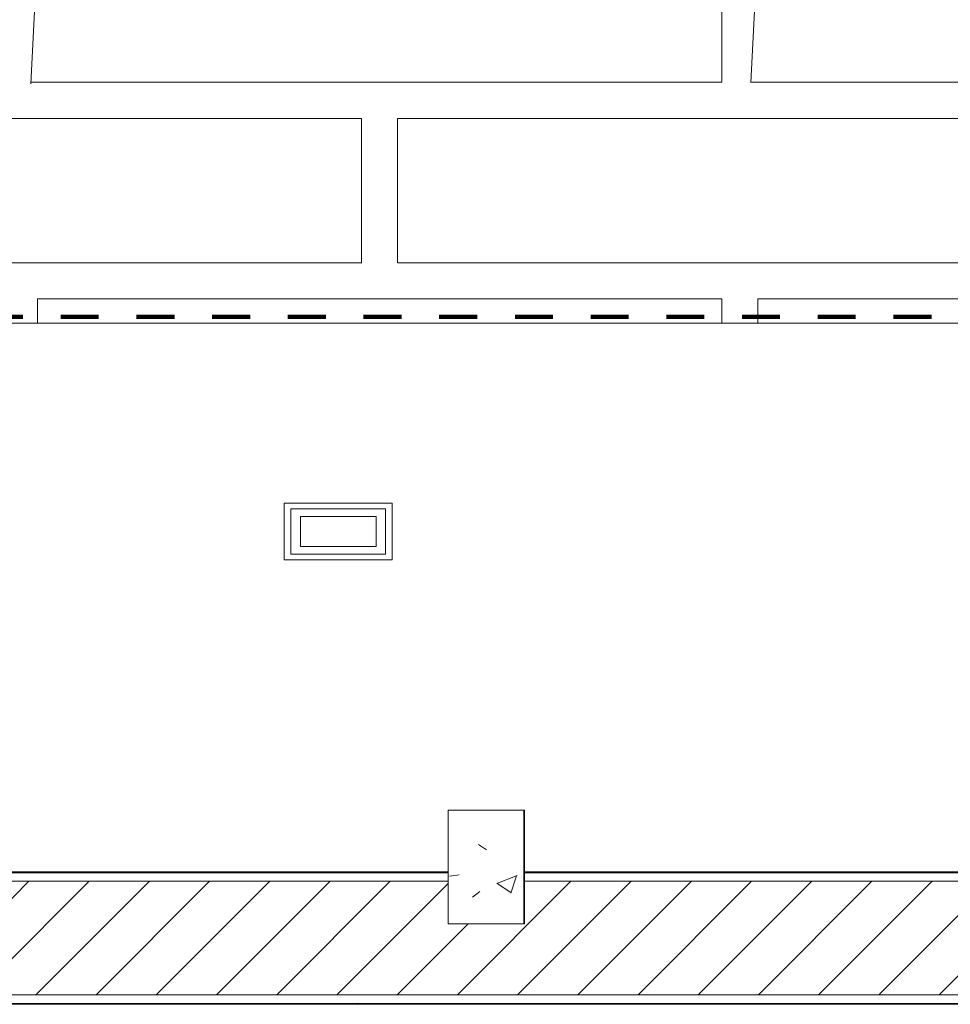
# Model space of a CAD drawing. Header units: metres. Extents: x 1.8 to 43.6, y -74.3 to -47.
# Tile 48 of 256: x 13.9 to 16.4, y -71.9 to -69.3. Entities that reach past the tile are written whole.
import ezdxf

# ---------------------------------------------------------------- set-up
doc = ezdxf.new("R2010")
doc.units = ezdxf.units.M
doc.linetypes.add('Traço', pattern=[0.006, 0.003, -0.003])
doc.linetypes.add('Traço_2_', pattern=[0.006, 0.003, -0.003])
doc.layers.add('A-AREA', color=4, linetype='Traço', lineweight=100, true_color=0x00ffff)
for name, color, linetype, lineweight in [('A-COLS', 7, 'Continuous', 18), ('A-FLOR', 7, 'Continuous', 18), ('A-FLOR-PATT', 7, 'Continuous', 18), ('A-WALL', 7, 'Continuous', 18), ('A-WALL-PATT', 7, 'Continuous', 18), ('E-LITE-EQPM', 7, 'Continuous', 18), ('S-COLS', 7, 'Continuous', 18)]:
    doc.layers.add(name, color=color, linetype=linetype, lineweight=lineweight)
pattern_1 = [(50, (21.555, -62.9), (0.546555, -0.047815), [0.05715, -0.62865]), (355, (21.555, -62.9), (-0.105728, 0.573166), [0.04572, -0.50292]), (100.451, (21.601, -62.904), (0.440828, 0.52535), [0.04857, -0.53427]), (46.184, (21.555, -62.748), (0.813237, -0.12613), [0.08573, -0.94298]), (96.636, (21.623, -62.758), (0.71221, 0.742287), [0.07286, -0.80141]), (351.184, (21.555, -62.748), (0.712217, 0.742274), [0.06858, -0.75438]), (21, (21.631, -62.786), (0.454846, -0.306795), [0.05715, -0.62865]), (326, (21.631, -62.786), (0.185405, 0.55256), [0.04572, -0.50292]), (71.451, (21.669, -62.811), (0.64025, 0.245763), [0.04857, -0.53427]), (37.5, (21.555, -62.9), (0.009261, 0.2536672), [0.02515, -0.47168, 0.02515, -0.48539, -0.50482]), (37.5, (21.555, -62.9), (0.009261, 0.2536672), [-1.007, 0.02515, -0.47968]), (7.5, (21.555, -62.9), (0.200456, 0.300546), [0.02515, -0.26594, 0.02515, -0.46025, -0.1924]), (7.5, (21.555, -62.9), (0.200456, 0.300546), [-0.77648, 0.02515, -0.16726]), (327.5, (21.385, -62.9), (0.4067682, -0.0171882), [0.02515, -0.16535, 0.02515, -0.56921, -0.78867]), (327.5, (21.385, -62.9), (0.4067682, -0.0171882), [-0.78486, 0.02515, -0.76352]), (317.5, (21.309, -62.9), (0.444383, 0.076279), [0.02515, -0.2225, 0.02515, -0.36957, -0.56007]), (317.5, (21.309, -62.9), (0.444383, 0.076279), [-0.64237, 0.02515, -0.53492])]

# ---------------------------------------------------------------- blocks, each defined once
blk = doc.blocks.new('Concreto-Retangular-Coluna - 20 X 30-8710665-TÉRREO _0_32m - FRIGORÍFICA')
at = {"layer": 'S-COLS', "true_color": 0xaaaaaa}
h = blk.add_hatch(dxfattribs=at)
h.set_pattern_fill('FP_26', color=253, style=0, pattern_type=2)
h.set_pattern_definition([(50, (6.395, 8.679), (0.546555, -0.047815), [0.05715, -0.62865]), (355, (6.395, 8.679), (-0.105728, 0.573166), [0.04572, -0.50292]), (100.451, (6.441, 8.675), (0.440828, 0.52535), [0.04857, -0.53427]), (46.184, (6.395, 8.832), (0.813237, -0.12613), [0.08573, -0.94298]), (96.636, (6.463, 8.821), (0.71221, 0.74229), [0.07286, -0.80141]), (351.184, (6.395, 8.832), (0.712217, 0.742274), [0.06858, -0.75438]), (21, (6.472, 8.794), (0.454846, -0.306795), [0.05715, -0.62865]), (326, (6.472, 8.794), (0.185405, 0.55256), [0.04572, -0.50292]), (71.451, (6.51, 8.768), (0.64025, 0.245763), [0.04857, -0.53427]), (37.5, (6.395, 8.679), (0.009261, 0.2536672), [0.02515, -0.47168, 0.02515, -0.48539, -0.50483]), (37.5, (6.395, 8.679), (0.009261, 0.2536672), [-1.007, 0.02515, -0.47968]), (7.5, (6.395, 8.679), (0.200456, 0.300546), [0.02515, -0.26594, 0.02515, -0.46025, -0.19241]), (7.5, (6.395, 8.679), (0.200456, 0.300546), [-0.77648, 0.02515, -0.16726]), (327.5, (6.226, 8.679), (0.406768, -0.0171882), [0.02515, -0.16535, 0.02515, -0.56921, -0.78867]), (327.5, (6.226, 8.679), (0.406768, -0.0171882), [-0.78486, 0.02515, -0.76352]), (317.5, (6.149, 8.679), (0.444383, 0.07628), [0.02515, -0.2225, 0.02515, -0.36957, -0.56007]), (317.5, (6.149, 8.679), (0.444383, 0.07628), [-0.64237, 0.02515, -0.53492])])
h.paths.add_polyline_path([(0.1, -0.15), (0.1, 0.15), (-0.1, 0.15), (-0.1, -0.15)])
at = {"layer": 'S-COLS', "color": 253, "true_color": 0xaaaaaa}
for p, q in [((0.1, 0.15), (-0.1, 0.15)), ((-0.1, 0.15), (-0.1, -0.15)), ((0.1, -0.15), (0.1, 0.15)), ((-0.1, -0.15), (0.1, -0.15))]:
    blk.add_line(p, q, dxfattribs=at)
blk = doc.blocks.new('Light_-_LED_Recessed_fixture_-_Double_19510 - Light_-_LED_Recessed_fixture_-_Double_19510-V158-TÉRREO _0_32m - FRIGORÍFICA')
at = {"layer": 'E-LITE-EQPM', "color": 253, "true_color": 0xaaaaaa}
for p, q in [((-0.1425, 0.075), (-0.1425, -0.075)), ((0.1425, 0.075), (-0.1425, 0.075)), ((-0.1425, 0.075), (-0.1425, -0.075)), ((0.1425, 0.075), (-0.1425, 0.075)), ((0.125, 0.06), (-0.125, 0.06)), ((-0.125, 0.06), (-0.125, -0.06)), ((0.125, 0.06), (-0.125, 0.06)), ((-0.125, 0.06), (-0.125, -0.06)), ((0.125, -0.06), (0.125, 0.06)), ((0.125, -0.06), (0.125, 0.06)), ((0.1425, -0.075), (0.1425, 0.075)), ((0.1425, -0.075), (0.1425, 0.075)), ((0.1, 0.04), (-0.1, 0.04)), ((-0.1, 0.04), (-0.1, -0.04)), ((0.1, 0.04), (-0.1, 0.04)), ((-0.1, 0.04), (-0.1, -0.04)), ((0.1, -0.04), (0.1, 0.04)), ((0.1, -0.04), (0.1, 0.04)), ((-0.1, -0.04), (0.1, -0.04)), ((-0.1, -0.04), (0.1, -0.04)), ((-0.1425, -0.075), (0.1425, -0.075)), ((-0.1425, -0.075), (0.1425, -0.075)), ((-0.125, -0.06), (0.125, -0.06)), ((-0.125, -0.06), (0.125, -0.06))]:
    blk.add_line(p, q, dxfattribs=at)
blk = doc.blocks.new('4 GRE - ESCOLA DE CINEMA E AUDIOVISUAL CINE REX R07_rvt-1-TÉRREO _0_32m - FRIGORÍFICA')
at = {"layer": 'A-FLOR-PATT', "true_color": 0xededed}
h = blk.add_hatch(dxfattribs=at)
h.set_pattern_fill('FP_20', style=0, pattern_type=2)
h.set_pattern_definition([(90, (21.584, -62.843), (-1.903, 1.905), [0.381, -1.524]), (0, (21.584, -62.462), (1.903, 1.905), [1.808, -0.09514]), (270, (23.392, -62.462), (1.903, -1.905), [0.381, -1.524]), (180, (23.392, -62.843), (-1.903, -1.905), [1.808, -0.09514]), (0, (21.527, -62.367), (1.903, 1.905), [0.91335, -0.98946]), (90, (22.44, -62.367), (-1.903, 1.905), [0.381, -1.524]), (180, (22.44, -61.986), (-1.903, -1.905), [0.91335, -0.98946]), (180, (23.43, -62.367), (-1.903, -1.905), [0.89432, -1.008]), (90, (22.535, -62.367), (-1.903, 1.905), [0.381, -1.524]), (0, (22.535, -61.986), (1.903, 1.905), [0.89432, -1.008]), (0, (21.565, -61.89), (1.903, 1.905), [1.827, -0.0761]), (90, (23.392, -61.89), (-1.903, 1.905), [0.381, -1.524]), (180, (23.392, -61.509), (-1.903, -1.905), [1.808, -0.09514]), (267.141, (21.584, -61.509), (1.9027392, 36.1951466), [0.38148, -37.766]), (90, (22.535, -61.414), (-1.903, 1.905), [0.381, -1.524]), (180, (23.43, -61.414), (-1.903, -1.905), [0.89432, -1.008]), (90, (22.44, -61.414), (-1.903, 1.905), [0.381, -1.524]), (0, (21.527, -61.414), (1.903, 1.905), [0.91335, -0.98946]), (0, (22.535, -61.033), (1.903, 1.905), [0.89432, -1.008]), (180, (22.44, -61.033), (-1.903, -1.905), [0.91335, -0.98946])])
h.paths.add_polyline_path([(16.2475, -70.1434), (18.936, -70.1434), (18.936, -68.4426), (12.674, -68.4426), (12.674, -70.1434), (15.5794, -70.1434)])
h.paths.add_polyline_path([(17.9179, -69.2418), (16.819, -69.2418), (16.819, -69.2218), (18.819, -69.2218), (18.819, -69.2418), (18.0849, -69.2418)])
h.paths.add_polyline_path([(12.819, -69.2418), (12.819, -69.2218), (14.819, -69.2218), (14.819, -69.2418), (12.9068, -69.2418)])
at = {"layer": 'A-WALL-PATT', "true_color": 0xd4d4d4}
h = blk.add_hatch(dxfattribs=at)
h.set_pattern_fill('FP_9', color=254, style=0, pattern_type=2)
h.set_pattern_definition(pattern_1)
h.paths.add_polyline_path([(11.4698, -71.9394), (11.4723, -71.9394), (11.4723, -71.5944), (13.7715, -71.5944), (13.7715, -71.5919), (11.4698, -71.5919), (11.4698, -71.7126)])
h.paths.add_polyline_path([(21.5926, -71.5944), (21.7173, -71.5944), (21.7173, -71.5919), (19.0835, -71.5919), (19.0835, -71.5944), (20.9245, -71.5944)])
h.paths.add_polyline_path([(18.9385, -71.5944), (18.9385, -71.5919), (15.2596, -71.5919), (15.2596, -71.5944), (18.9201, -71.5944)])
h.paths.add_polyline_path([(15.0596, -71.5944), (15.0596, -71.5919), (13.8665, -71.5919), (13.8665, -71.5944), (14.2431, -71.5944)])
h = blk.add_hatch(dxfattribs=at)
h.set_pattern_fill('FP_10', color=254, style=0, pattern_type=2)
h.set_pattern_definition([(45, (21.555, -62.9), (-0.0795495, 0.0795495), [])])
h.paths.add_polyline_path([(21.7173, -71.9169), (21.7173, -71.6169), (15.2596, -71.6169), (15.2596, -71.7293), (15.0596, -71.7293), (15.0596, -71.6169), (11.4948, -71.6169), (11.4948, -71.9169), (20.9245, -71.9169)])
h = blk.add_hatch(dxfattribs=at)
h.set_pattern_fill('FP_9', color=254, style=0, pattern_type=2)
h.set_pattern_definition(pattern_1)
h.paths.add_polyline_path([(21.7173, -71.9419), (21.7173, -71.9394), (11.4698, -71.9394), (11.4698, -71.9419), (20.9245, -71.9419)])
at = {"layer": 'A-AREA', "color": 131, "linetype": 'Traço_2_', "true_color": 0xaaffff}
blk.add_line((18.936, -70.1269), (12.4024, -70.1269), dxfattribs=at)
blk.add_line((18.936, -70.1269), (12.4024, -70.1269), dxfattribs=at)
at = {"layer": 'A-FLOR', "color": 253, "true_color": 0xaaaaaa}
blk.add_line((13.869, -70.1434), (18.936, -70.1434), dxfattribs=at)
at = {"layer": 'A-WALL', "color": 253, "true_color": 0xaaaaaa}
for p, q in [((13.8665, -71.5944), (15.0596, -71.5944)), ((15.0596, -71.5919), (13.869, -71.5919)), ((18.936, -71.5919), (15.2596, -71.5919)), ((15.2596, -71.5944), (18.9385, -71.5944)), ((13.844, -71.6169), (15.0596, -71.6169)), ((15.2596, -71.6169), (18.961, -71.6169)), ((11.4698, -71.9419), (21.7173, -71.9419)), ((11.4723, -71.9394), (21.7173, -71.9394)), ((11.4948, -71.9169), (21.7173, -71.9169))]:
    blk.add_line(p, q, dxfattribs=at)
at = {"layer": 'E-LITE-EQPM', "color": 253, "lineweight": 18, "true_color": 0xaaaaaa}
blk.add_blockref('Light_-_LED_Recessed_fixture_-_Double_19510 - Light_-_LED_Recessed_fixture_-_Double_19510-V158-TÉRREO _0_32m - FRIGORÍFICA', (14.769, -70.6934), dxfattribs=at)
at = {"layer": 'S-COLS', "color": 253, "lineweight": 18, "true_color": 0xaaaaaa}
blk.add_blockref('Concreto-Retangular-Coluna - 20 X 30-8710665-TÉRREO _0_32m - FRIGORÍFICA', (15.1596, -71.5793), dxfattribs=at)
blk = doc.blocks.new('Family - P53-299308-TÉRREO _0_32m - FRIGORÍFICA')
at = {"layer": 'S-COLS', "color": 253, "true_color": 0xaaaaaa}
for p, q in [((0.1, 0.15), (0.0986, 0.15)), ((0.1, -0.15), (0.1, 0.15)), ((0.0986, -0.15), (0.1, -0.15))]:
    blk.add_line(p, q, dxfattribs=at)
blk = doc.blocks.new('Family - P53-301328-TÉRREO _0_32m - FRIGORÍFICA')
at = {"layer": 'S-COLS', "color": 253, "true_color": 0xaaaaaa}
for p, q in [((0.1, 0.15), (0.0986, 0.15)), ((0.1, -0.15), (0.1, 0.15)), ((0.0986, -0.15), (0.1, -0.15))]:
    blk.add_line(p, q, dxfattribs=at)
blk = doc.blocks.new('ESTRUTURAL CINE REX _011_IFC-1-TÉRREO _0_32m - FRIGORÍFICA')
at = {"layer": 'A-COLS', "color": 253, "lineweight": 18, "true_color": 0xaaaaaa}
blk.add_blockref('Family - P53-301328-TÉRREO _0_32m - FRIGORÍFICA', (15.1609, -71.5793), dxfattribs=at)
at = {"layer": 'S-COLS', "color": 253, "lineweight": 18, "true_color": 0xaaaaaa}
blk.add_blockref('Family - P53-299308-TÉRREO _0_32m - FRIGORÍFICA', (15.1609, -71.5793), dxfattribs=at)

msp = doc.modelspace()

# ---------------------------------------------------------------- block references
at = {"lineweight": 5}
for name in ['4 GRE - ESCOLA DE CINEMA E AUDIOVISUAL CINE REX R07_rvt-1-TÉRREO _0_32m - FRIGORÍFICA', 'ESTRUTURAL CINE REX _011_IFC-1-TÉRREO _0_32m - FRIGORÍFICA']:
    msp.add_blockref(name, (0, 0), dxfattribs=at)

doc.saveas('drawing.dxf')
